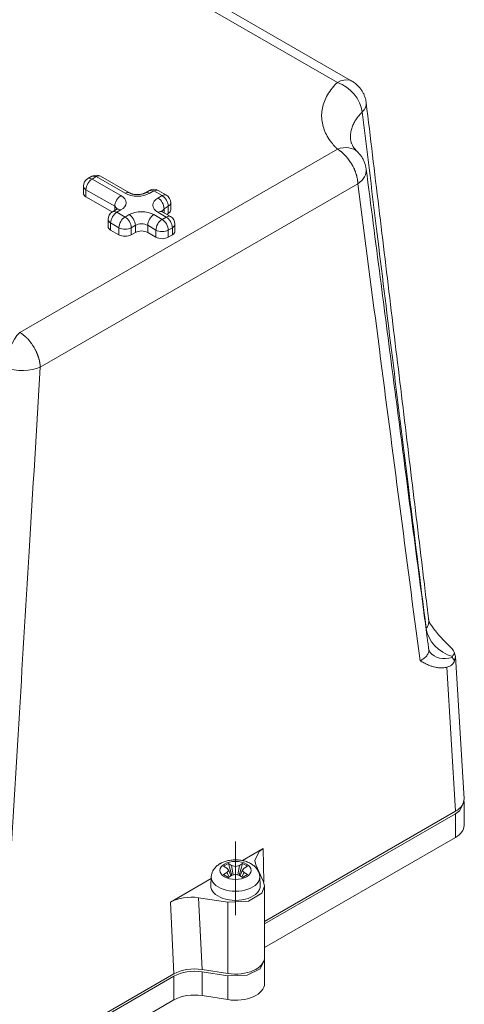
# Model space of a CAD drawing. Header units: millimetres. Extents: x 0 to 420, y 0 to 297.
# Tile 21 of 22: x 335 to 366, y 191 to 259. Entities that reach past the tile are written whole.
import ezdxf

# ---------------------------------------------------------------- set-up
doc = ezdxf.new("R2010")
doc.units = ezdxf.units.MM
doc.linetypes.add('K5LT_AXLED', pattern=[12, 7.5, -1.5, 1.5, -1.5])
doc.linetypes.add('K5LT_THIN', pattern=[0])
doc.layers.add('Системный слой (1)', color=7, linetype='Continuous', true_color=0x6c6c6c)

# ---------------------------------------------------------------- blocks, each defined once
blk = doc.blocks.new('U54')
at = {"layer": 'Системный слой (1)', "color": 7, "linetype": 'K5LT_THIN', "lineweight": 18, "true_color": 0xffffff}
for p, q in [((352.061, 194.219), (351.749, 193.6)), ((352.056, 194.301), (352.061, 194.219)), ((350.855, 193.16), (349.543, 193.104)), ((351.749, 193.6), (350.855, 193.16))]:
    blk.add_line(p, q, dxfattribs=at)
blk = doc.blocks.new('U72')
at = {"layer": 'Системный слой (1)', "color": 7, "linetype": 'K5LT_THIN', "lineweight": 18, "true_color": 0xffffff}
for p, q in [((351.688, 201.656), (351.97, 201.861)), ((351.384, 201.036), (351.688, 201.656)), ((351.452, 200.745), (351.384, 201.036))]:
    blk.add_line(p, q, dxfattribs=at)
blk = doc.blocks.new('U78')
at = {"layer": 'Системный слой (1)', "color": 7, "linetype": 'K5LT_THIN', "lineweight": 18, "true_color": 0xffffff}
for p, q in [((365.779, 205.079), (365.468, 204.46)), ((365.774, 205.16), (365.779, 205.079)), ((365.468, 204.46), (365.194, 204.263))]:
    blk.add_line(p, q, dxfattribs=at)
blk = doc.blocks.new('U79')
at = {"layer": 'Системный слой (1)', "color": 7, "linetype": 'K5LT_THIN', "lineweight": 18, "true_color": 0xffffff}
for p, q in [((350.543, 201.037), (351.97, 201.861)), ((345.592, 198.179), (348.387, 199.793))]:
    blk.add_line(p, q, dxfattribs=at)
blk = doc.blocks.new('U81')
at = {"layer": 'Системный слой (1)', "color": 7, "linetype": 'K5LT_THIN', "lineweight": 18, "true_color": 0xffffff}
for p, q in [((357.633, 254.753), (357.278, 254.667)), ((357.949, 254.714), (357.633, 254.753)), ((358.065, 254.661), (357.949, 254.714)), ((357.278, 254.667), (357.065, 254.562)), ((358.065, 254.661), (358.065, 254.661))]:
    blk.add_line(p, q, dxfattribs=at)
blk = doc.blocks.new('U87')
at = {"layer": 'Системный слой (1)', "color": 7, "linetype": 'K5LT_THIN', "lineweight": 18, "true_color": 0xffffff}
for p, q in [((351.882, 198.804), (352.061, 199.282)), ((352.061, 199.282), (351.992, 199.58)), ((350.948, 198.247), (351.882, 198.804)), ((349.543, 198.166), (350.948, 198.247))]:
    blk.add_line(p, q, dxfattribs=at)
blk = doc.blocks.new('U92')
at = {"layer": 'Системный слой (1)', "color": 7, "linetype": 'K5LT_THIN', "lineweight": 18, "true_color": 0xffffff}
for p, q in [((365.185, 215.08), (365.133, 215.306)), ((365.133, 214.774), (365.185, 215.08))]:
    blk.add_line(p, q, dxfattribs=at)
blk = doc.blocks.new('U150')
at = {"layer": 'Системный слой (1)', "color": 7, "linetype": 'K5LT_THIN', "lineweight": 18, "true_color": 0xffffff}
for p in [(340.484, 248.085), (340.184, 248.114)]:
    blk.add_line(p, (340.184, 248.114), dxfattribs=at)
blk = doc.blocks.new('U152')
at = {"layer": 'Системный слой (1)', "color": 7, "linetype": 'K5LT_THIN', "lineweight": 18, "true_color": 0xffffff}
for p in [(344.444, 247.105), (344.144, 247.135)]:
    blk.add_line(p, (344.144, 247.135), dxfattribs=at)

msp = doc.modelspace()

# ---------------------------------------------------------------- linework, layer by layer
at = {"layer": 'Системный слой (1)', "color": 7, "linetype": 'K5LT_THIN', "lineweight": 18, "true_color": 0xffffff}
for p, q in [((357.0647, 254.5621), (335.2179, 267.1754)), ((358.0648, 254.6611), (336.2178, 267.2745)), ((335.2179, 237.369), (357.0647, 249.9823)), ((357.9928, 250.5484), (357.9928, 250.5483)), ((340.1844, 248.1144), (339.9016, 247.9511)), ((340.4844, 248.0847), (340.2016, 247.9214)), ((340.2016, 247.9214), (342.1815, 246.7783)), ((342.4643, 246.9416), (340.4844, 248.0847)), ((342.7643, 246.9714), (340.7844, 248.1144)), ((336.6312, 234.977), (358.4781, 247.5903)), ((339.6016, 246.9416), (339.6016, 247.4315)), ((339.7773, 246.6967), (339.7773, 247.1866)), ((339.7773, 247.1866), (341.7572, 246.0435)), ((339.7773, 246.6967), (341.5818, 245.6549)), ((344.1442, 247.1346), (343.8614, 246.9714)), ((344.4442, 247.1049), (344.1614, 246.9416)), ((345.0099, 246.7783), (344.4442, 247.1049)), ((344.7271, 246.615), (345.0099, 246.7783)), ((345.3099, 246.8081), (344.7442, 247.1346)), ((341.7572, 245.7565), (341.7572, 246.0435)), ((341.7572, 246.0435), (341.9245, 245.8564)), ((344.984, 245.6931), (345.1513, 245.8802)), ((345.1513, 245.8802), (345.4342, 246.0435)), ((345.1513, 245.5932), (345.1513, 245.8802)), ((345.4342, 245.5536), (345.4342, 246.0435)), ((345.6099, 245.7985), (345.6099, 246.2884)), ((341.8815, 245.8283), (341.5986, 245.665)), ((342.1815, 245.7985), (341.8986, 245.6352)), ((341.8986, 245.6352), (342.4643, 245.3086)), ((342.4643, 245.3086), (342.7472, 245.4719)), ((344.4442, 245.4719), (345.0099, 245.1453)), ((345.2928, 245.3086), (344.7271, 245.6352)), ((345.0099, 245.1453), (345.2928, 245.3086)), ((345.5928, 245.3384), (345.0271, 245.665)), ((345.3271, 245.4918), (345.4342, 245.5536)), ((341.2986, 244.6554), (341.2986, 245.1453)), ((341.4744, 244.4105), (341.4744, 244.9004)), ((341.4744, 244.9004), (342.0401, 244.5738)), ((342.0401, 244.0839), (342.0401, 244.5738)), ((342.8886, 244.5738), (343.1714, 244.7371)), ((342.8886, 244.0839), (342.8886, 244.5738)), ((343.1714, 244.2472), (343.1714, 244.7371)), ((344.02, 244.7371), (344.5856, 244.4105)), ((344.02, 244.2472), (344.02, 244.7371)), ((345.4342, 244.4105), (345.717, 244.5738)), ((345.717, 244.0839), (345.717, 244.5738)), ((345.8928, 244.3288), (345.8928, 244.8187)), ((341.4744, 244.4105), (342.0401, 244.0839)), ((342.8886, 244.0839), (343.1714, 244.2472)), ((344.02, 244.2472), (344.5856, 243.9206)), ((344.5856, 243.9206), (344.5856, 244.4105)), ((345.4342, 243.9206), (345.4342, 244.4105)), ((345.4342, 243.9206), (345.717, 244.0839)), ((363.1732, 217.0069), (363.164, 216.995)), ((363.4122, 217.3988), (363.4109, 217.4007)), ((363.4154, 215.3819), (363.4153, 215.3819)), ((365.778, 205.2822), (365.1854, 215.0802)), ((365.1936, 204.426), (364.5941, 214.3376)), ((365.7792, 205.0787), (365.7792, 203.4457)), ((365.1936, 204.426), (352.0606, 196.8437)), ((365.1936, 204.2627), (352.0606, 196.6804)), ((365.1936, 204.2627), (365.1936, 202.6297)), ((365.1936, 202.6297), (352.0606, 195.0474)), ((351.9984, 199.5675), (351.9698, 201.8613)), ((349.5731, 200.8368), (349.2337, 200.6408)), ((349.2337, 200.6408), (349.4546, 200.5133)), ((349.6035, 200.3594), (349.4546, 200.5133)), ((349.794, 200.7092), (349.5731, 200.8368)), ((349.5731, 200.8368), (349.8026, 200.0122)), ((349.794, 200.7092), (349.9032, 200.0447)), ((349.794, 200.7092), (350.0606, 200.6233)), ((350.0606, 200.6233), (350.3272, 200.7092)), ((350.0606, 200.6233), (350.0606, 200.0954)), ((350.3272, 200.7092), (350.2181, 200.0447)), ((350.5482, 200.8368), (350.3186, 200.0122)), ((350.5482, 200.8368), (350.3272, 200.7092)), ((350.6667, 200.5133), (350.5178, 200.3594)), ((350.8876, 200.6408), (350.5482, 200.8368)), ((350.6667, 200.5133), (350.8876, 200.6408)), ((351.4521, 200.7449), (351.9925, 199.5804)), ((348.3615, 199.3119), (348.394, 199.9205)), ((349.4546, 200.2054), (349.2337, 200.0779)), ((349.2337, 200.0779), (349.5731, 199.8819)), ((349.4546, 200.2054), (349.6035, 200.3594)), ((349.4546, 200.2054), (349.6162, 199.9068)), ((349.5731, 199.8819), (349.794, 200.0095)), ((349.6035, 200.3594), (349.7398, 199.9781)), ((350.0606, 200.0954), (349.794, 200.0095)), ((350.3272, 200.0095), (350.0606, 200.0954)), ((350.3272, 200.0095), (350.5482, 199.8819)), ((350.5178, 200.3594), (350.3815, 199.9781)), ((350.6667, 200.2054), (350.5051, 199.9068)), ((350.5178, 200.3594), (350.6667, 200.2054)), ((350.5482, 199.8819), (350.8876, 200.0779)), ((350.8876, 200.0779), (350.6667, 200.2054)), ((351.7598, 199.3119), (351.7273, 199.9205)), ((352.0606, 199.2816), (352.0606, 194.3826)), ((349.543, 198.1662), (347.5261, 198.4782)), ((347.5261, 198.4782), (347.7598, 193.5431)), ((345.5924, 198.1793), (345.8261, 193.2442)), ((349.543, 198.1662), (349.543, 193.2672)), ((352.0606, 194.2193), (352.0606, 192.5863)), ((345.8261, 193.2442), (332.665, 185.6456)), ((345.8261, 193.0809), (332.665, 185.4823)), ((345.8261, 193.0809), (345.8261, 191.4479)), ((349.543, 193.2672), (347.7598, 193.5431)), ((349.543, 193.1039), (347.7598, 193.3798)), ((347.7598, 193.3798), (347.7598, 191.7468)), ((349.543, 193.1039), (349.543, 191.471)), ((349.543, 191.471), (347.7598, 191.7468)), ((345.8261, 191.4479), (332.665, 183.8493))]:
    msp.add_line(p, q, dxfattribs=at)
at = {"layer": 'Системный слой (1)', "color": 30, "linetype": 'K5LT_AXLED', "lineweight": 18, "true_color": 0xff8000}
msp.add_line((350.0606, 202.3594), (350.0606, 197.2816), dxfattribs=at)
at = {"layer": 'Системный слой (1)', "color": 7, "linetype": 'K5LT_THIN', "lineweight": 18, "true_color": 0xffffff}
for centre, start, end in [((340.2016, 247.4315), 120, 180), ((340.4844, 247.5948), 60, 120), ((344.4442, 246.615), 60, 120), ((345.0099, 246.2884), 0, 60), ((341.8986, 245.1453), 120, 180), ((345.2928, 244.8187), 0, 60)]:
    msp.add_arc(centre, 0.6, start, end, dxfattribs=at)
for centre, major_axis, ratio, start_param, end_param in [((357.0647, 252.9291), (-1.402, 1.4263), 0.7040418, 3.87724, 5.33392), ((357.0647, 252.9291), (1.9856, 0.2392), 0.530895, 5.6859495, 6.2853377), ((357.0647, 248.3493), (-1.402, -1.4263), 0.7040418, 3.1505838, 4.0908579), ((357.0647, 248.3493), (1.9834, 0.2574), 0.6162728, 5.4225585, 6.2764887), ((340.2016, 247.4315), (0.3, 0.5196), 0.5773503, 0.7853982, 2.3561945), ((340.2016, 247.4315), (-0.3, 0.5196), 0.5773503, 5.4977871, 6.2831853), ((340.4844, 247.5948), (-0.3, 0.5196), 0.5773503, 6.2831808, 6.2831853), ((340.4844, 247.5948), (0.3, 0.5196), 0.5773503, 0, 0.7853982), ((340.2016, 247.4315), (-0.6, 0), 0.5773503, 0, 0.7853982), ((340.2016, 246.9416), (-0.6, 0), 0.5773503, 0, 0.7853982), ((342.1815, 246.2884), (-0.3, -0.5196), 0.5773503, 3.9269908, 5.4977871), ((341.333, 246.2884), (1.2, 0), 0.5773503, 5.4977871, 7.0685835), ((342.4643, 246.4517), (0.3, 0.5196), 0.5773503, 0, 0.7853982), ((343.3129, 247.4315), (1.2, 0), 0.5773503, 3.9269908, 5.4977871), ((344.1614, 246.4517), (-0.3, 0.5196), 0.5773503, 5.4977871, 6.2831853), ((344.4442, 246.615), (-0.3, 0.5196), 0.5773503, 6.2831808, 6.2831853), ((345.5756, 246.1251), (-1.2, 0), 0.5773503, 5.4977871, 7.0685835), ((344.4442, 246.615), (0.3, 0.5196), 0.5773503, 0, 0.7853982), ((344.7271, 246.1251), (-0.3, 0.5196), 0.5773503, 3.9269908, 5.4977871), ((345.0099, 246.2884), (0.3, 0.5196), 0.5773503, 0, 0.7853982), ((345.0099, 246.2884), (0.3, -0.5196), 0.5773503, 0.7853982, 2.3561945), ((345.0099, 246.2884), (0.6, 0), 0.5773503, 5.4977871, 6.2831853), ((341.8986, 245.1453), (0.3, 0.5196), 0.5773503, 0.7853982, 2.3561945), ((341.8986, 245.1453), (-0.3, 0.5196), 0.5773503, 5.4977871, 6.2831853), ((342.1815, 245.3086), (-0.3, 0.5196), 0.5773503, 5.4977871, 6.2831853), ((342.4643, 244.8187), (-0.3, -0.5196), 0.5773503, 3.9269908, 5.4977871), ((342.4643, 244.8187), (-0.3, 0.5196), 0.5773503, 3.9269908, 5.4977871), ((343.5957, 244.982), (-1.2, 0), 0.5773503, 3.9269908, 5.4977871), ((342.7472, 244.982), (0.3, -0.5196), 0.5773503, 0.7853982, 2.3561945), ((344.4442, 244.982), (0.3, 0.5196), 0.5773503, 0.7853982, 2.3561945), ((344.7271, 245.1453), (0.3, 0.5196), 0.5773503, 0, 0.7853982), ((345.2928, 244.8187), (0.3, 0.5196), 0.5773503, 0, 0.7853982), ((345.2928, 244.8187), (0.3, -0.5196), 0.5773503, 0.7853982, 2.3561945), ((345.0099, 245.7985), (0.6, 0), 0.5773503, 5.4977871, 6.2831853), ((341.8986, 245.1453), (-0.6, 0), 0.5773503, 0, 0.7853982), ((341.8986, 244.6554), (-0.6, 0), 0.5773503, 0, 0.7853982), ((342.4643, 244.8187), (-0.6, 0), 0.5773503, 0.7853982, 2.3561945), ((343.5957, 244.4921), (-0.6, 0), 0.5773503, 3.9269908, 5.4977871), ((345.0099, 244.6554), (-0.3, -0.5196), 0.5773503, 3.9269908, 5.4977871), ((345.0099, 244.6554), (-0.3, 0.5196), 0.5773503, 3.9269908, 5.4977871), ((345.2928, 244.8187), (0.6, 0), 0.5773503, 5.4977871, 6.2831853), ((342.4643, 244.3288), (0.6, 0), 0.5773503, 3.9269908, 5.4977871), ((343.5957, 244.0022), (0.6, 0), 0.5773503, 0.7853982, 2.3561945), ((345.0099, 244.6554), (-0.6, 0), 0.5773503, 0.7853982, 2.3561945), ((345.0099, 244.1655), (0.6, 0), 0.5773503, 3.9269908, 5.4977871), ((345.2928, 244.3288), (0.6, 0), 0.5773503, 5.4977871, 6.2831853), ((335.2179, 235.736), (0.6423, 1.8941), 0.4135115, 0.6868482, 2.1435282), ((335.2179, 235.736), (1.9964, -0.12), 0.490835, 4.2138483, 5.5280461), ((364.9765, 216.7138), (1.5611, -1.2502), 0.741116, 3.7927323, 5.2480146), ((364.9765, 216.6321), (-1.5611, -1.2502), 0.741116, 0.011352, 1.0351707), ((363.7768, 205.242), (-2.0024, 0), 0.5766475, 2.3568035, 3.1764568), ((363.7768, 203.4457), (-2.0024, 0), 0.5766475, 2.3568035, 3.1415927), ((350.0606, 199.8908), (-1.6674, 0), 0.5773503, 6.2523075, 9.4556558), ((350.0606, 199.2816), (-1.7, 0), 0.5773503, 6.2523075, 9.4556558), ((347.0085, 197.3629), (2.0015, -0.0007), 0.5769442, 1.3094026, 2.3569518), ((350.0606, 194.3826), (2, 0), 0.5773503, 4.4505896, 6.2831853), ((347.2422, 192.4278), (2.0015, -0.0007), 0.5769442, 1.3094026, 2.3569518), ((347.2422, 192.2645), (2.0015, -0.0007), 0.5769442, 1.3094026, 2.3569518), ((350.0606, 192.5863), (2, 0), 0.5773503, 4.4505896, 6.2831853), ((347.2422, 190.6315), (2.0015, -0.0007), 0.5769442, 1.3094026, 2.3569518)]:
    msp.add_ellipse(centre, major_axis=major_axis, ratio=ratio, start_param=start_param, end_param=end_param, dxfattribs=at)
msp.add_ellipse((350.0606, 200.3594), major_axis=(-1.068, 0), ratio=0.5773503, dxfattribs=at)
for points, knots in [([(357.0647, 254.5621), (356.9017, 254.4019), (356.6227, 254.0843), (356.32, 253.6078), (356.1195, 253.1448), (356.0054, 252.6879), (355.9728, 252.2235), (356.0225, 251.7612), (356.153, 251.3065), (356.3637, 250.8596), (356.623, 250.4713), (356.8701, 250.1802), (357.0119, 250.0342), (357.0647, 249.9823)], [0, 0, 0, 0, 1.6246746, 3.1083521, 4.4318881, 5.793526, 7.1402074, 8.4913045, 9.839044, 11.1666225, 12.5362229, 13.4735108, 14, 14, 14, 14]), ([(358.0646, 254.6613), (358.0646, 254.6612), (358.0647, 254.6612), (358.0831, 254.6504), (358.1015, 254.6395), (358.165, 254.6001), (358.2095, 254.5699), (358.3236, 254.4857), (358.391, 254.4288), (358.5168, 254.3071), (358.5743, 254.2438), (358.6781, 254.1139), (358.7262, 254.0455), (358.8091, 253.9104), (358.8447, 253.8442), (358.9069, 253.7111), (358.9332, 253.6457), (358.9701, 253.5386), (358.9831, 253.4963), (359.0103, 253.3963), (359.0229, 253.3403), (359.0391, 253.2498), (359.0443, 253.2163), (359.0492, 253.1778), (359.0498, 253.1731), (359.0504, 253.1683)], [0.2212192, 0.2212192, 0.2212192, 0.2212192, 0.2222535, 0.2222535, 0.6636576, 0.6636576, 1.7697536, 1.7697536, 3.6020268, 3.6020268, 5.361854, 5.361854, 7.0601139, 7.0601139, 8.6391004, 8.6391004, 10.0803824, 10.0803824, 10.998075, 10.998075, 12.1984509, 12.1984509, 12.900622, 12.900622, 13, 13, 13, 13]), ([(363.3484, 217.5981), (363.3484, 217.5988), (363.3483, 217.5995), (363.3458, 217.6196), (363.3435, 217.6389), (363.3365, 217.6965), (363.3318, 217.7348), (363.3179, 217.8492), (363.3087, 217.9252), (363.2811, 218.1521), (363.2628, 218.3029), (363.2081, 218.7529), (363.1718, 219.052), (363.0634, 219.9446), (362.9914, 220.538), (362.7765, 222.3091), (362.6337, 223.4867), (362.2059, 227.0187), (361.9212, 229.3728), (361.3496, 234.1021), (361.0628, 236.4771), (360.4896, 241.227), (360.2032, 243.6019), (359.628, 248.3739), (359.3391, 250.7711), (359.0504, 253.1683)], [0.0396591, 0.0396591, 0.0396591, 0.0396591, 0.0411345, 0.0411345, 0.0817827, 0.0817827, 0.1624308, 0.1624308, 0.3224301, 0.3224301, 0.6398353, 0.6398353, 1.2694586, 1.2694586, 2.518331, 2.518331, 4.9970029, 4.9970029, 9.9526713, 9.9526713, 14.9526511, 14.9526511, 19.9526308, 19.9526308, 24.9998987, 24.9998987, 24.9998987, 24.9998987]), ([(358.778, 252.5341), (358.6716, 252.4305), (358.487, 252.2262), (358.2773, 251.9201), (358.1286, 251.6248), (358.0265, 251.3247), (357.975, 251.0321), (357.9685, 250.7697), (357.9829, 250.6157), (357.9928, 250.5484)], [0, 0, 0, 0, 1.7517575, 3.3458997, 4.774527, 6.2096027, 7.7733021, 9.0251403, 10, 10, 10, 10]), ([(363.1732, 217.0069), (362.7553, 220.3059), (361.978, 226.5125), (360.8733, 235.438), (359.8236, 243.979), (359.1345, 249.6137), (358.778, 252.5341)], [0, 0, 0, 0, 1.9546352, 3.6728722, 5.2758611, 7, 7, 7, 7]), ([(357.0647, 249.9823), (357.1122, 249.9549), (357.1714, 249.9172), (357.2415, 249.8676), (357.2755, 249.8425), (357.3087, 249.8172), (357.3411, 249.7913), (357.3732, 249.7651), (357.4049, 249.738), (357.4365, 249.7102), (357.4665, 249.6832), (357.4876, 249.6634), (357.5205, 249.6323), (357.556, 249.5973), (357.6009, 249.551), (357.6358, 249.5136), (357.6714, 249.4744), (357.724, 249.4141), (357.7975, 249.3246), (357.8887, 249.2029), (357.9724, 249.0794), (358.0323, 248.9823), (358.0687, 248.9199), (358.0901, 248.8821), (358.1045, 248.8559), (358.1157, 248.8352), (358.1263, 248.8155), (358.1392, 248.7908), (358.1781, 248.715), (358.2143, 248.6386), (358.2476, 248.5617), (358.2598, 248.5329), (358.2716, 248.504), (358.2833, 248.475), (358.2946, 248.4454), (358.306, 248.4156), (358.3144, 248.3927), (358.3334, 248.3397), (358.3515, 248.2854), (358.3706, 248.2227), (358.3805, 248.1886), (358.39, 248.1543), (358.3992, 248.1199), (358.4078, 248.0856), (358.433, 247.9802), (358.4516, 247.8784), (358.4637, 247.7811), (358.4667, 247.7553), (358.4692, 247.7301), (358.4714, 247.7056), (358.4734, 247.6816), (358.476, 247.643), (358.4774, 247.6127), (358.4781, 247.5903)], [0, 0, 0, 0, 3.5434963, 4.4132338, 5.2632551, 6.1003429, 6.9188057, 7.7313795, 8.5405539, 9.3519889, 10.1733053, 10.8569079, 11.0025606, 12.7461394, 13.6667236, 14.6009427, 15.5770656, 16.5813063, 18.9703603, 21.8439783, 24.7092993, 26.8724431, 27.8616404, 28.5220808, 29.1625401, 29.4380919, 29.7633555, 30.3445709, 30.906308, 34.2686933, 34.8269887, 35.3844263, 35.9415115, 36.5031426, 37.0697937, 37.6472425, 38.2303907, 38.391907, 40.712652, 41.3629472, 42.0204825, 42.6868757, 43.3549169, 44.0212612, 44.6841595, 49.5223722, 50.0531965, 50.5795374, 51.0927902, 51.5973856, 52.0890835, 52.5765555, 54, 54, 54, 54]), ([(357.9928, 250.5484), (357.9928, 250.5484), (357.9928, 250.5483), (357.9967, 250.5279), (357.9995, 250.5081), (358.0097, 250.4655), (358.0162, 250.4425), (358.0325, 250.3931), (358.0426, 250.3665), (358.0673, 250.3093), (358.0821, 250.2785), (358.1178, 250.2121), (358.1389, 250.1764), (358.1889, 250.0997), (358.218, 250.0586), (358.2587, 250.0062), (358.2665, 249.9965), (358.2854, 249.973), (358.2968, 249.9592), (358.317, 249.9353), (358.3257, 249.9252), (358.341, 249.9078), (358.3475, 249.9005), (358.3589, 249.8878), (358.3638, 249.8825), (358.3735, 249.8718), (358.3785, 249.8664), (358.3883, 249.8559), (358.3931, 249.8508), (358.4029, 249.8404), (358.4079, 249.8352), (358.4229, 249.8196), (358.433, 249.8093), (358.4511, 249.7911), (358.4589, 249.7833), (358.4667, 249.7756)], [0, 0, 0, 0, 0.0015811, 0.0015811, 2.4770469, 2.4770469, 4.9738006, 4.9738006, 7.5627147, 7.5627147, 10.2204243, 10.2204243, 12.9821564, 12.9821564, 15.8690411, 15.8690411, 16.525352, 16.525352, 17.4318709, 17.4318709, 18.0842814, 18.0842814, 18.5538132, 18.5538132, 18.8917295, 18.8917295, 19.2296458, 19.2296458, 19.5543733, 19.5543733, 19.8791008, 19.8791008, 20.5233173, 20.5233173, 21, 21, 21, 21]), ([(358.4667, 249.7756), (358.5253, 249.718), (358.5805, 249.6566), (358.6833, 249.527), (358.7309, 249.4587), (358.8175, 249.3162), (358.8563, 249.2421), (358.9245, 249.0898), (358.9537, 249.0116), (359.002, 248.8531), (359.0211, 248.7728), (359.0399, 248.6644), (359.0441, 248.6369), (359.0479, 248.6085), (359.048, 248.6076), (359.0481, 248.6067)], [0, 0, 0, 0, 2.9694657, 2.9694657, 5.9703233, 5.9703233, 8.9859513, 8.9859513, 11.992448, 11.992448, 14.9648053, 14.9648053, 15.9674031, 15.9674031, 16, 16, 16, 16]), ([(363.3492, 215.5816), (363.3482, 215.5891), (363.3472, 215.5967), (363.3441, 215.621), (363.3418, 215.6378), (363.3353, 215.6879), (363.3309, 215.7212), (363.3179, 215.8206), (363.3092, 215.8867), (363.2834, 216.0838), (363.2662, 216.2148), (363.215, 216.6056), (363.1809, 216.8654), (363.0794, 217.6402), (363.012, 218.1553), (362.8098, 219.7002), (362.6752, 220.73), (362.2727, 223.8111), (362.0051, 225.8627), (361.4507, 230.118), (361.1638, 232.3217), (360.5906, 236.7294), (360.3041, 238.9334), (359.6944, 243.6271), (359.3712, 246.1169), (359.0481, 248.6067)], [0.021564, 0.021564, 0.021564, 0.021564, 0.0387015, 0.0387015, 0.076843, 0.076843, 0.1524862, 0.1524862, 0.3024927, 0.3024927, 0.5999461, 0.5999461, 1.1897335, 1.1897335, 2.3590697, 2.3590697, 4.6965754, 4.6965754, 9.352276, 9.352276, 14.352272, 14.352272, 19.352268, 19.352268, 24.99998, 24.99998, 24.99998, 24.99998]), ([(362.7502, 214.7865), (362.2789, 218.38), (361.3465, 225.5204), (359.9236, 236.4557), (358.9704, 243.7965), (358.4781, 247.5903)], [0, 0, 0, 0, 1.9729548, 3.9188645, 6, 6, 6, 6]), ([(343.8614, 246.9714), (343.8609, 246.9711), (343.8603, 246.9708), (343.8589, 246.9699), (343.8581, 246.9694), (343.8556, 246.968), (343.8539, 246.9671), (343.8492, 246.9645), (343.846, 246.9628), (343.8371, 246.9581), (343.8312, 246.9551), (343.818, 246.9486), (343.8105, 246.9451), (343.7841, 246.9333), (343.7638, 246.9251), (343.7231, 246.9106), (343.7033, 246.9042), (343.6567, 246.8908), (343.6294, 246.884), (343.5728, 246.8721), (343.5435, 246.8669), (343.4957, 246.8602), (343.4778, 246.858), (343.4262, 246.8528), (343.3922, 246.8505), (343.3312, 246.8487), (343.3043, 246.8486), (343.2421, 246.8501), (343.2069, 246.8522), (343.1387, 246.8588), (343.1058, 246.8632), (343.0428, 246.8739), (343.0127, 246.8802), (342.9658, 246.8918), (342.9482, 246.8967), (342.9059, 246.9094), (342.882, 246.9176), (342.8387, 246.9345), (342.8189, 246.9431), (342.7879, 246.9583), (342.7758, 246.9647), (342.7643, 246.9714)], [0, 0, 0, 0, 0.0368734, 0.0368734, 0.098329, 0.098329, 0.2089491, 0.2089491, 0.4178982, 0.4178982, 0.7743174, 0.7743174, 1.191616, 1.191616, 2.192166, 2.192166, 3.0501303, 3.0501303, 4.1214191, 4.1214191, 5.1927079, 5.1927079, 5.8246746, 5.8246746, 6.9899507, 6.9899507, 7.9021617, 7.9021617, 9.1055801, 9.1055801, 10.2718273, 10.2718273, 11.402981, 11.402981, 12.1188188, 12.1188188, 13.1840158, 13.1840158, 14.2094868, 14.2094868, 15, 15, 15, 15]), ([(341.9521, 245.88), (341.9531, 245.8817), (341.9541, 245.8831), (341.9543, 245.8834), (341.9535, 245.8823), (341.95, 245.8785), (341.9471, 245.8754), (341.9382, 245.8673), (341.9323, 245.8623), (341.9228, 245.8552), (341.9208, 245.8537), (341.9145, 245.8491), (341.9098, 245.8459), (341.8979, 245.8381), (341.8903, 245.8334), (341.8818, 245.8285), (341.8817, 245.8284), (341.8815, 245.8283)], [0, 0, 0, 0, 1.2385115, 1.2385115, 2.3977397, 2.3977397, 3.6955496, 3.6955496, 5.0313545, 5.0313545, 5.3716393, 5.3716393, 6.0522091, 6.0522091, 6.9807805, 6.9807805, 7, 7, 7, 7]), ([(345.0271, 245.665), (345.0264, 245.6654), (345.0257, 245.6658), (345.0238, 245.6668), (345.0226, 245.6675), (345.0193, 245.6695), (345.0172, 245.6708), (345.0114, 245.6744), (345.0077, 245.6767), (344.9982, 245.6829), (344.9926, 245.6868), (344.9838, 245.6933), (344.9803, 245.6959), (344.9713, 245.7032), (344.9666, 245.7074), (344.9625, 245.7112), (344.9621, 245.7117), (344.9607, 245.713), (344.96, 245.7138), (344.9586, 245.7151), (344.9581, 245.7157), (344.9571, 245.7167), (344.9567, 245.7172), (344.9561, 245.7179), (344.9558, 245.7183), (344.9553, 245.7188), (344.9551, 245.7191), (344.9547, 245.7196), (344.9544, 245.7199), (344.9544, 245.7199), (344.9548, 245.7193), (344.9558, 245.7178), (344.9564, 245.7169), (344.9567, 245.7163)], [0, 0, 0, 0, 0.0868098, 0.0868098, 0.238727, 0.238727, 0.520859, 0.520859, 1.041718, 1.041718, 1.9749313, 1.9749313, 2.694782, 2.694782, 4.0697671, 4.0697671, 4.2688386, 4.2688386, 4.640874, 4.640874, 4.979088, 4.979088, 5.2865552, 5.2865552, 5.5660709, 5.5660709, 5.8455866, 5.8455866, 6.4046179, 6.4046179, 7.5226807, 7.5226807, 8, 8, 8, 8]), ([(336.6312, 234.977), (336.6309, 234.9882), (336.63, 235.0107), (336.6281, 235.0448), (336.6257, 235.0795), (336.6226, 235.1144), (336.6189, 235.1497), (336.6156, 235.1785), (336.6125, 235.2023), (336.6091, 235.2262), (336.6045, 235.2572), (336.5984, 235.2935), (336.5919, 235.33), (336.5798, 235.3913), (336.5658, 235.4534), (336.5498, 235.516), (336.5397, 235.5538), (336.5289, 235.5917), (336.5175, 235.6294), (336.5058, 235.6669), (336.4962, 235.6963), (336.4879, 235.7208), (336.4797, 235.7451), (336.4686, 235.7762), (336.4558, 235.8112), (336.4425, 235.8454), (336.4294, 235.8788), (336.4161, 235.9115), (336.4028, 235.9432), (336.3896, 235.9742), (336.3761, 236.0043), (336.3626, 236.0339), (336.3446, 236.0726), (336.3259, 236.1113), (336.3086, 236.1457), (336.2984, 236.1657), (336.2876, 236.1865), (336.2738, 236.2128), (336.2007, 236.3479), (336.1165, 236.4831), (336.0226, 236.6144), (335.9992, 236.6461), (335.9704, 236.6843), (335.9425, 236.7202), (335.9092, 236.7615), (335.8693, 236.8099), (335.824, 236.8621), (335.7798, 236.9103), (335.7518, 236.94), (335.7309, 236.9617), (335.7098, 236.9831), (335.6885, 237.0042), (335.6671, 237.0252), (335.6454, 237.0459), (335.6235, 237.0663), (335.6014, 237.0864), (335.5791, 237.1063), (335.5565, 237.126), (335.5339, 237.1455), (335.5029, 237.171), (335.4744, 237.1943), (335.4505, 237.2124), (335.4348, 237.2248), (335.4159, 237.2385), (335.3917, 237.2563), (335.3673, 237.2737), (335.3095, 237.3136), (335.2595, 237.3449), (335.2179, 237.369)], [0, 0, 0, 0, 0.9070008, 1.8189689, 2.7350591, 3.6552145, 4.5764772, 5.4983339, 5.8835543, 6.4197448, 7.3412155, 8.2624984, 9.1854404, 10.1101721, 12.9000207, 13.8337579, 14.7702934, 15.7080599, 16.6404689, 17.5659628, 18.4763536, 18.8136901, 19.3787017, 20.257134, 21.1196696, 21.9580481, 22.788271, 23.592514, 24.3792669, 25.140056, 25.8922349, 26.6273489, 27.3540918, 28.790936, 29.5343126, 29.9616316, 30.3027505, 31.1218535, 31.9664787, 40.6579373, 41.8171417, 42.950505, 43.3390008, 45.0906788, 46.0705321, 46.9975428, 49.4345057, 50.8913275, 51.6064973, 52.3222713, 53.0388474, 53.7575939, 54.4776052, 55.2017742, 55.9289357, 56.6605621, 57.3935008, 58.131925, 58.8745994, 59.624897, 61.1407057, 61.6717295, 61.9084618, 62.6834743, 63.4600495, 64.2416979, 65.0267113, 69, 69, 69, 69]), ([(334.4204, 198.4302), (334.6657, 202.4375), (335.1494, 210.3955), (335.8852, 222.5771), (336.3772, 230.7523), (336.6312, 234.977)], [0, 0, 0, 0, 1.9729516, 3.9188548, 6, 6, 6, 6]), ([(363.3484, 217.5981), (363.3551, 217.5435), (363.3567, 217.4412), (363.3302, 217.3003), (363.2855, 217.1824), (363.2321, 217.0866), (363.1924, 217.0312), (363.1732, 217.0069)], [0, 0, 0, 0, 2.0926227, 3.9335165, 5.5458676, 6.9013621, 8, 8, 8, 8]), ([(363.4109, 217.4007), (363.4079, 217.4054), (363.405, 217.4103), (363.3971, 217.4253), (363.392, 217.4357), (363.382, 217.4594), (363.3769, 217.4731), (363.3672, 217.5034), (363.3628, 217.5198), (363.3545, 217.5569), (363.3509, 217.5777), (363.3484, 217.5981)], [0, 0, 0, 0, 0.5976878, 0.5976878, 1.1947048, 1.1947048, 1.7838099, 1.7838099, 2.3685478, 2.3685478, 3, 3, 3, 3]), ([(364.5941, 215.9696), (364.4656, 216.0874), (364.2493, 216.3075), (363.9469, 216.6626), (363.6777, 217.0141), (363.5003, 217.2681), (363.4123, 217.3985)], [0, 0, 0, 0, 2.0688829, 3.5778199, 5.2609066, 7, 7, 7, 7]), ([(362.7502, 214.7865), (362.8163, 214.8161), (362.9316, 214.8768), (363.0704, 214.9751), (363.1764, 215.0747), (363.2582, 215.1797), (363.3175, 215.2936), (363.3489, 215.4057), (363.3562, 215.5027), (363.3522, 215.5585), (363.3492, 215.5816)], [0, 0, 0, 0, 1.7615386, 3.2967205, 4.6780113, 6.0859106, 7.5413145, 9.0291007, 10.1889613, 11, 11, 11, 11]), ([(363.3492, 215.5816), (363.3498, 215.5774), (363.3504, 215.5732), (363.3521, 215.5618), (363.3533, 215.5547), (363.3572, 215.5337), (363.3602, 215.5201), (363.368, 215.4901), (363.373, 215.474), (363.3796, 215.4554), (363.3812, 215.4512), (363.3839, 215.4442), (363.3851, 215.4413), (363.3871, 215.4364), (363.3879, 215.4345), (363.3893, 215.4312), (363.3899, 215.4298), (363.3909, 215.4275), (363.3913, 215.4266), (363.3921, 215.4248), (363.3925, 215.4239), (363.3932, 215.4224), (363.3935, 215.4218), (363.3943, 215.4201), (363.3948, 215.419), (363.3962, 215.416), (363.3972, 215.4141), (363.3999, 215.4085), (363.4017, 215.4051), (363.4066, 215.396), (363.4094, 215.3912), (363.4145, 215.3832), (363.4161, 215.381), (363.4162, 215.3809), (363.4156, 215.3816), (363.4153, 215.3819)], [0, 0, 0, 0, 0.6170285, 0.6170285, 1.6968283, 1.6968283, 3.856428, 3.856428, 6.7648155, 6.7648155, 7.6316319, 7.6316319, 8.2893572, 8.2893572, 8.757968, 8.757968, 9.09184, 9.09184, 9.3297144, 9.3297144, 9.5675889, 9.5675889, 9.7322822, 9.7322822, 10.0250763, 10.0250763, 10.5923652, 10.5923652, 11.7269432, 11.7269432, 13.9594999, 13.9594999, 16.9137673, 16.9137673, 18, 18, 18, 18]), ([(365.1326, 215.3064), (365.1124, 215.3555), (365.0631, 215.4501), (364.9657, 215.5866), (364.8577, 215.7121), (364.7358, 215.8374), (364.645, 215.9229), (364.5941, 215.9696)], [0, 0, 0, 0, 1.8730761, 3.5651994, 5.0346277, 6.4038225, 8, 8, 8, 8]), ([(364.5941, 214.3376), (364.4977, 214.317), (364.3477, 214.2971), (364.113, 214.2936), (363.9195, 214.3128), (363.707, 214.3566), (363.4994, 214.4194), (363.261, 214.5163), (363.0084, 214.642), (362.8378, 214.7371), (362.7502, 214.7865)], [0, 0, 0, 0, 1.4736153, 2.3467921, 3.8012364, 4.7218172, 6.0550083, 7.5666918, 9.2240655, 11, 11, 11, 11]), ([(365.1326, 214.7735), (365.1124, 214.7244), (365.0631, 214.6348), (364.9657, 214.5242), (364.8577, 214.4411), (364.7358, 214.3771), (364.645, 214.3485), (364.5941, 214.3376)], [0, 0, 0, 0, 1.8730761, 3.5651994, 5.0346277, 6.4038225, 8, 8, 8, 8]), ([(364.9765, 215.0808), (364.9707, 215.0736), (364.9629, 215.0595), (364.9598, 215.0384), (364.9639, 215.0182), (364.9714, 215.0055), (364.9765, 214.9991)], [0, 0, 0, 0, 1.9643633, 3.6660222, 5.2569996, 7, 7, 7, 7]), ([(348.394, 199.9205), (348.3959, 199.956), (348.3998, 199.9914), (348.4115, 200.0617), (348.4193, 200.0966), (348.4387, 200.1658), (348.4505, 200.2001), (348.4778, 200.2678), (348.4934, 200.3011), (348.5183, 200.3478), (348.5262, 200.3619), (348.554, 200.4087), (348.5754, 200.4406), (348.6218, 200.503), (348.647, 200.5334), (348.7013, 200.5927), (348.7304, 200.6215), (348.7927, 200.6774), (348.8259, 200.7045), (348.896, 200.7565), (348.933, 200.7813), (348.9825, 200.8116), (348.9939, 200.8184), (349.0054, 200.8251)], [0, 0, 0, 0, 0.4738108, 0.4738108, 0.9503145, 0.9503145, 1.432955, 1.432955, 1.9249699, 1.9249699, 2.1409819, 2.1409819, 2.6531929, 2.6531929, 3.1794387, 3.1794387, 3.7233696, 3.7233696, 4.2857627, 4.2857627, 4.8649444, 4.8649444, 5.0366604, 5.0366604, 5.0366604, 5.0366604]), ([(349.0054, 200.8251), (349.0108, 200.8282), (349.0162, 200.8312), (349.0271, 200.8373), (349.0325, 200.8403), (349.0489, 200.8493), (349.0599, 200.8552), (349.0933, 200.8725), (349.116, 200.8836), (349.1831, 200.9148), (349.2286, 200.9337), (349.3225, 200.9685), (349.371, 200.9843), (349.4706, 201.0129), (349.5219, 201.0256), (349.6272, 201.0476), (349.6811, 201.0569), (349.791, 201.0718), (349.8468, 201.0773), (349.9607, 201.0847), (350.0186, 201.0864), (350.1356, 201.0856), (350.1945, 201.0831), (350.3101, 201.074), (350.3671, 201.0674), (350.4785, 201.0504), (350.5329, 201.0401), (350.6387, 201.016), (350.6901, 201.0023), (350.7902, 200.9714), (350.8389, 200.9543), (350.9329, 200.9171), (350.9783, 200.8969), (351.0653, 200.8539), (351.1069, 200.831), (351.1867, 200.7824), (351.2249, 200.7568), (351.2969, 200.7033), (351.331, 200.6755), (351.3949, 200.6176), (351.4249, 200.5877), (351.4805, 200.5262), (351.5062, 200.4946), (351.5458, 200.4402), (351.5607, 200.4182), (351.5951, 200.363), (351.6137, 200.3293), (351.6401, 200.2743), (351.6493, 200.2536), (351.6714, 200.1985), (351.6833, 200.1636), (351.7029, 200.0932), (351.7106, 200.0579), (351.7218, 199.9885), (351.7254, 199.9546), (351.7273, 199.9205)], [0, 0, 0, 0, 0.0800885, 0.0800885, 0.1601771, 0.1601771, 0.3203541, 0.3203541, 0.6407083, 0.6407083, 1.256183, 1.256183, 1.8845171, 1.8845171, 2.5248007, 2.5248007, 3.176807, 3.176807, 3.8427485, 3.8427485, 4.5229513, 4.5229513, 5.2172954, 5.2172954, 5.8958546, 5.8958546, 6.5578366, 6.5578366, 7.2068467, 7.2068467, 7.8439632, 7.8439632, 8.4686017, 8.4686017, 9.0798156, 9.0798156, 9.6766846, 9.6766846, 10.2570834, 10.2570834, 10.8188125, 10.8188125, 11.3624162, 11.3624162, 11.7179525, 11.7179525, 12.232088, 12.232088, 12.5341598, 12.5341598, 13.0261623, 13.0261623, 13.5086729, 13.5086729, 13.9633396, 13.9633396, 13.9633396, 13.9633396])]:
    msp.add_open_spline(points, degree=3, knots=knots, dxfattribs=at)
for points in [[(365.1326, 215.3064), (365.0875, 215.2297), (365.0353, 215.1543), (364.9765, 215.0808)], [(365.1326, 214.7735), (365.0875, 214.8503), (365.0353, 214.9256), (364.9765, 214.9991)]]:
    msp.add_open_spline(points, degree=3, dxfattribs=at)

# ---------------------------------------------------------------- block references
at = {"layer": 'Системный слой (1)'}
for name in ['U81', 'U150', 'U152', 'U92', 'U78', 'U79', 'U72', 'U87', 'U54']:
    msp.add_blockref(name, (0, 0), dxfattribs=at)

doc.saveas('drawing.dxf')
